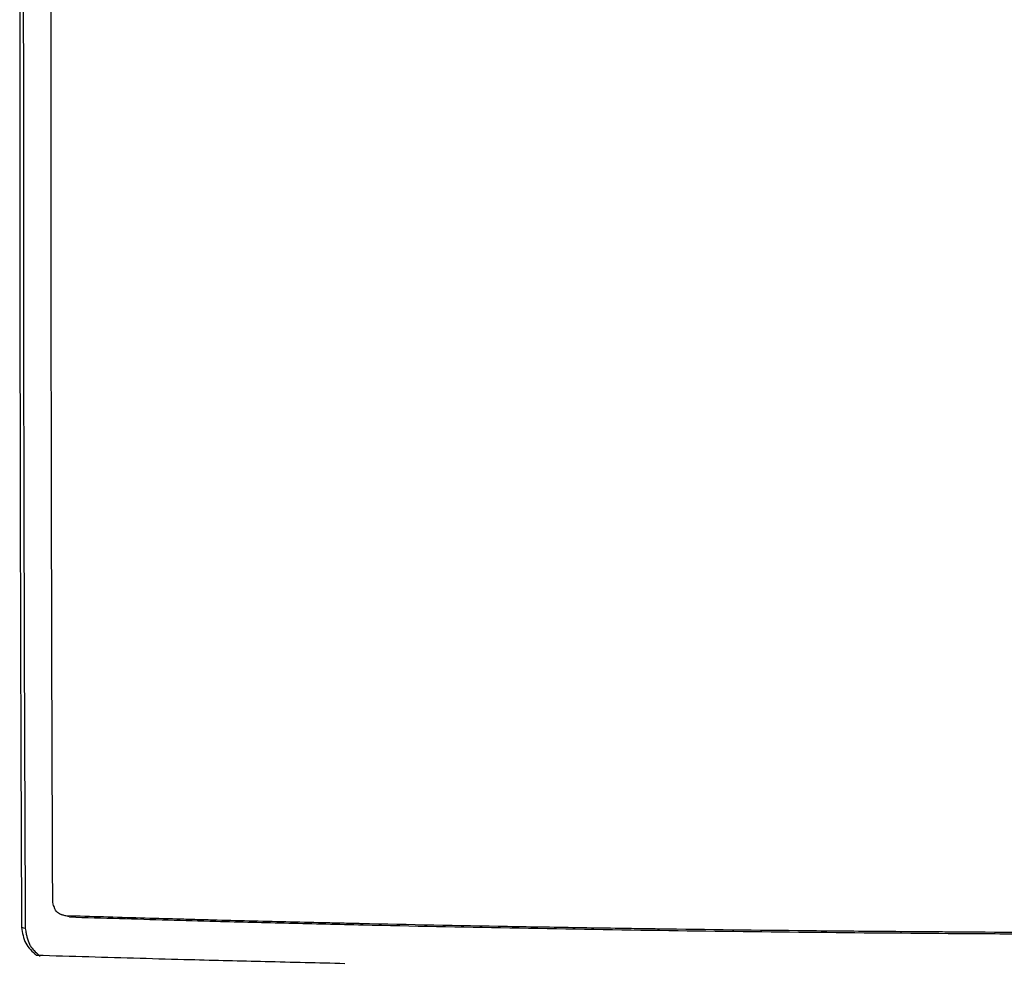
# Model space of a CAD drawing. Header units: millimetres. Extents: x 0 to 864, y 0 to 559.
# Tile 12 of 55: x 133 to 148, y 185 to 199. Entities that reach past the tile are written whole.
import ezdxf

# ---------------------------------------------------------------- set-up
doc = ezdxf.new("R2010")
doc.units = ezdxf.units.MM

msp = doc.modelspace()

# ---------------------------------------------------------------- linework, layer by layer
for p, q in [((133.884, 185.542), (133.83, 185.558)), ((133.222, 185.371), (133.166, 185.386))]:
    msp.add_line(p, q)
for points, knots in [([(133.152, 214.561), (133.151, 214.054), (133.148, 212.842), (133.146, 210.418), (133.141, 207.019), (133.139, 203.377), (133.138, 199.547), (133.14, 196.166), (133.144, 192.439), (133.152, 188.968), (133.162, 186.53), (133.166, 185.386)], [0, 0, 0, 0, 0.052333, 0.125, 0.25, 0.402504, 0.5, 0.643919, 0.75, 0.882778, 1, 1, 1, 1]), ([(133.207, 214.528), (133.206, 214.064), (133.205, 213.476), (133.203, 212.406), (133.203, 212.018), (133.202, 211.39), (133.202, 211.173), (133.201, 210.835), (133.201, 210.722), (133.201, 210.504), (133.201, 210.398), (133.198, 208.632), (133.197, 207.624), (133.197, 207.26), (133.197, 207.242), (133.197, 207.203), (133.197, 207.184), (133.197, 207.126), (133.197, 207.088), (133.197, 206.973), (133.197, 206.898), (133.197, 206.672), (133.196, 206.523), (133.196, 206.084), (133.196, 205.8), (133.195, 204.42), (133.194, 203.451), (133.193, 201.787), (133.193, 201.092), (133.193, 200.397), (133.193, 200.266), (133.193, 200.023), (133.193, 199.911), (133.193, 199.577), (133.193, 199.36), (133.193, 198.311), (133.194, 197.579), (133.194, 196.642), (133.194, 196.357), (133.195, 195.97), (133.195, 195.848), (133.195, 195.617), (133.195, 195.51), (133.196, 194.54), (133.197, 193.79), (133.198, 192.993), (133.198, 192.841), (133.199, 192.551), (133.199, 192.408), (133.2, 191.979), (133.201, 191.697), (133.206, 189.184), (133.214, 187.165), (133.222, 185.371)], [0, 0, 0, 0, 0.003906, 0.003906, 0.005859, 0.005859, 0.006836, 0.006836, 0.007324, 0.007324, 0.007812, 0.007812, 0.015625, 0.015625, 0.016113, 0.016113, 0.016602, 0.016602, 0.017578, 0.017578, 0.019531, 0.019531, 0.023438, 0.023438, 0.03125, 0.03125, 0.0625, 0.0625, 0.09375, 0.09375, 0.101562, 0.101562, 0.109375, 0.109375, 0.125, 0.125, 0.1875, 0.1875, 0.21875, 0.21875, 0.234375, 0.234375, 0.25, 0.25, 0.375, 0.375, 0.40625, 0.40625, 0.4375, 0.4375, 0.5, 0.5, 1, 1, 1, 1]), ([(133.633, 185.761), (133.628, 186.967), (133.623, 188.32), (133.617, 190.562), (133.616, 191.345), (133.614, 192.366), (133.613, 192.573), (133.613, 192.886), (133.613, 193.008), (133.612, 193.293), (133.612, 193.455), (133.611, 193.998), (133.611, 194.438), (133.61, 195.213), (133.61, 195.49), (133.609, 195.935), (133.609, 196.088), (133.609, 196.256), (133.609, 196.265), (133.609, 196.28), (133.609, 196.285), (133.609, 196.295), (133.609, 196.3), (133.609, 196.338), (133.609, 196.413), (133.609, 196.767), (133.609, 197.178), (133.608, 198.344), (133.608, 199.099), (133.608, 200.49), (133.608, 200.997), (133.608, 201.617), (133.608, 201.694), (133.608, 201.867), (133.608, 201.962), (133.609, 202.275), (133.609, 202.52), (133.609, 202.941), (133.609, 203.09), (133.609, 203.288), (133.609, 203.327), (133.609, 203.412), (133.609, 203.457), (133.609, 203.598), (133.609, 203.701), (133.609, 204.038), (133.609, 204.3), (133.61, 204.672), (133.61, 204.749), (133.61, 204.868), (133.61, 204.908), (133.61, 204.969), (133.61, 204.989), (133.61, 205.02), (133.61, 205.031), (133.61, 205.051), (133.61, 205.061), (133.61, 205.179), (133.61, 205.49), (133.611, 206.134), (133.611, 206.276), (133.611, 206.507), (133.611, 206.588), (133.611, 206.713), (133.611, 206.756), (133.611, 206.842), (133.611, 206.889), (133.611, 207.142), (133.611, 207.407), (133.612, 207.898), (133.612, 208.077), (133.612, 208.321), (133.612, 208.37), (133.612, 208.446), (133.613, 208.472), (133.613, 208.51), (133.613, 208.523), (133.613, 208.543), (133.613, 208.549), (133.613, 208.559), (133.613, 208.563), (133.613, 208.575), (133.613, 208.584), (133.613, 208.678), (133.613, 208.895), (133.614, 209.42), (133.614, 209.628), (133.614, 209.99), (133.614, 210.119), (133.614, 210.325), (133.614, 210.395), (133.615, 210.533), (133.615, 210.602), (133.616, 211.772), (133.617, 212.815), (133.619, 213.803)], [0, 0, 0, 0, 0.5, 0.5, 0.75, 0.75, 0.8125, 0.8125, 0.84375, 0.84375, 0.875, 0.875, 0.9375, 0.9375, 0.96875, 0.96875, 0.984375, 0.984375, 0.9853516, 0.9853516, 0.9858398, 0.9858398, 0.9863281, 0.9863281, 0.9882812, 0.9882812, 0.9921875, 0.9921875, 0.9960937, 0.9960937, 0.9980469, 0.9980469, 0.998291, 0.998291, 0.9985352, 0.9985352, 0.9990234, 0.9990234, 0.9992676, 0.9992676, 0.9993286, 0.9993286, 0.9993896, 0.9993896, 0.9995117, 0.9995117, 0.9997559, 0.9997559, 0.9998169, 0.9998169, 0.9998474, 0.9998474, 0.9998627, 0.9998627, 0.9998703, 0.9998703, 0.9998779, 0.9998779, 0.999939, 0.999939, 0.9999542, 0.9999542, 0.9999619, 0.9999619, 0.9999657, 0.9999657, 0.9999695, 0.9999695, 0.9999847, 0.9999847, 0.9999924, 0.9999924, 0.9999943, 0.9999943, 0.9999952, 0.9999952, 0.9999957, 0.9999957, 0.9999959, 0.9999959, 0.9999961, 0.9999961, 0.9999962, 0.9999962, 0.9999971, 0.9999971, 0.9999976, 0.9999976, 0.9999979, 0.9999979, 0.999998, 0.999998, 0.9999981, 0.9999981, 1, 1, 1, 1]), ([(133.83, 185.558), (133.812, 185.562), (133.797, 185.566), (133.778, 185.571), (133.773, 185.573), (133.765, 185.575), (133.762, 185.576), (133.759, 185.577), (133.758, 185.578), (133.756, 185.578), (133.755, 185.579), (133.728, 185.589), (133.708, 185.602), (133.687, 185.626), (133.68, 185.635), (133.671, 185.651), (133.668, 185.657), (133.664, 185.666), (133.663, 185.669), (133.661, 185.674), (133.66, 185.676), (133.659, 185.679), (133.658, 185.682), (133.651, 185.699), (133.643, 185.725), (133.633, 185.761)], [0, 0, 0, 0, 0.125, 0.125, 0.1875, 0.1875, 0.21875, 0.21875, 0.234375, 0.234375, 0.25, 0.25, 0.5, 0.5, 0.625, 0.625, 0.6875, 0.6875, 0.71875, 0.71875, 0.734375, 0.734375, 0.75, 0.75, 1, 1, 1, 1]), ([(151.637, 185.301), (150.872, 185.302), (150.126, 185.302), (148.662, 185.307), (147.915, 185.31), (147.106, 185.316), (147.06, 185.316), (146.967, 185.317), (146.921, 185.317), (146.781, 185.318), (146.688, 185.319), (146.409, 185.321), (146.222, 185.322), (145.664, 185.327), (145.291, 185.33), (144.174, 185.342), (143.428, 185.351), (142.636, 185.362), (142.588, 185.363), (142.494, 185.364), (142.447, 185.365), (142.305, 185.367), (142.211, 185.368), (141.929, 185.373), (141.742, 185.376), (141.181, 185.385), (140.808, 185.391), (139.697, 185.411), (138.963, 185.426), (138.214, 185.442), (138.189, 185.443), (138.143, 185.444), (138.119, 185.444), (138.049, 185.446), (138.002, 185.447), (137.862, 185.45), (137.769, 185.452), (137.49, 185.459), (137.305, 185.463), (136.753, 185.476), (136.388, 185.485), (135.982, 185.496), (135.938, 185.497), (135.849, 185.5), (135.805, 185.501), (135.671, 185.505), (135.581, 185.507), (135.311, 185.515), (135.13, 185.52), (134.58, 185.536), (134.208, 185.547), (133.83, 185.558)], [0, 0, 0, 0, 0.125, 0.125, 0.25, 0.25, 0.2578125, 0.2578125, 0.265625, 0.265625, 0.28125, 0.28125, 0.3125, 0.3125, 0.375, 0.375, 0.5, 0.5, 0.5078125, 0.5078125, 0.515625, 0.515625, 0.53125, 0.53125, 0.5625, 0.5625, 0.625, 0.625, 0.75, 0.75, 0.7539062, 0.7539062, 0.7578125, 0.7578125, 0.765625, 0.765625, 0.78125, 0.78125, 0.8125, 0.8125, 0.875, 0.875, 0.8828125, 0.8828125, 0.890625, 0.890625, 0.90625, 0.90625, 0.9375, 0.9375, 1, 1, 1, 1]), ([(133.884, 185.542), (134.132, 185.534), (134.623, 185.52), (135.354, 185.498), (136.198, 185.474), (137.17, 185.45), (138.634, 185.415), (140.481, 185.378), (143.442, 185.329), (146.054, 185.302), (148.288, 185.289), (149.401, 185.284), (150.515, 185.282), (151.26, 185.281), (151.637, 185.281)], [0, 0, 0, 0, 0.042662, 0.084315, 0.124968, 0.18692, 0.249957, 0.373959, 0.499988, 0.750028, 0.813182, 0.875037, 0.936848, 1, 1, 1, 1]), ([(133.166, 185.386), (133.173, 185.345), (133.186, 185.264), (133.223, 185.146), (133.298, 185.049), (133.359, 184.998), (133.39, 184.971)], [0, 0, 0, 0, 0.256594, 0.502749, 0.746123, 1, 1, 1, 1]), ([(133.222, 185.371), (133.227, 185.343), (133.231, 185.318), (133.237, 185.287), (133.239, 185.278), (133.241, 185.265), (133.242, 185.261), (133.244, 185.256), (133.244, 185.254), (133.245, 185.251), (133.245, 185.25), (133.245, 185.248), (133.245, 185.248), (133.256, 185.202), (133.269, 185.165), (133.293, 185.117), (133.303, 185.101), (133.321, 185.077), (133.327, 185.069), (133.337, 185.058), (133.34, 185.054), (133.346, 185.048), (133.348, 185.046), (133.351, 185.042), (133.354, 185.039), (133.374, 185.019), (133.404, 184.991), (133.446, 184.956)], [0, 0, 0, 0, 0.125, 0.125, 0.1875, 0.1875, 0.21875, 0.21875, 0.234375, 0.234375, 0.2421875, 0.2421875, 0.25, 0.25, 0.5, 0.5, 0.625, 0.625, 0.6875, 0.6875, 0.71875, 0.71875, 0.734375, 0.734375, 0.75, 0.75, 1, 1, 1, 1]), ([(133.39, 184.971), (133.651, 184.963), (134.166, 184.948), (134.933, 184.926), (135.813, 184.901), (136.834, 184.876), (137.606, 184.858), (138.004, 184.848)], [0, 0, 0, 0, 0.17033, 0.336989, 0.500016, 0.742871, 1, 1, 1, 1])]:
    msp.add_open_spline(points, degree=3, knots=knots)

doc.saveas('drawing.dxf')
